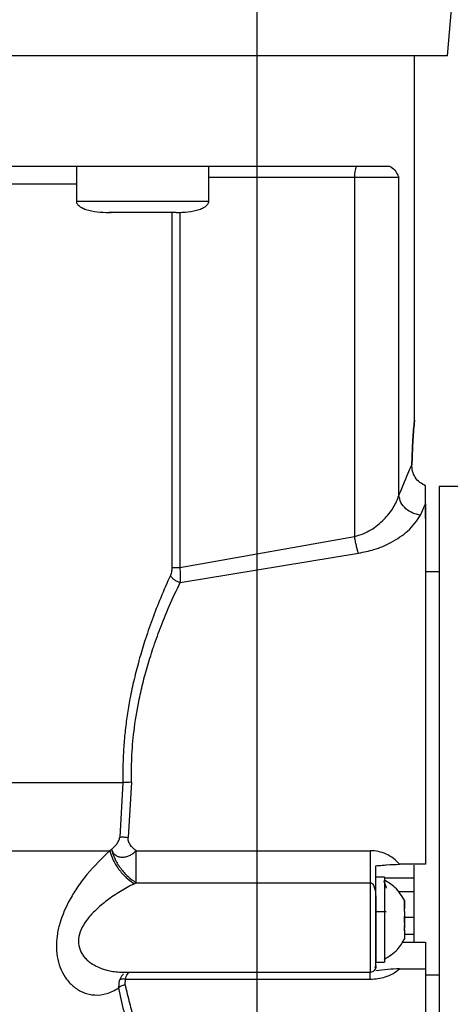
# Model space of a CAD drawing. Header units: inches. Extents: x 170 to 312, y 215 to 248.
# Tile 189 of 256: x 251.582 to 251.6549, y 224.0561 to 224.2207. Entities that reach past the tile are written whole.
import ezdxf

# ---------------------------------------------------------------- set-up
doc = ezdxf.new("R2010")
doc.units = ezdxf.units.IN
doc.header["$LTSCALE"] = 0.25
doc.header["$MEASUREMENT"] = 0
doc.layers.add('MOTOR LH', color=7, linetype='Continuous')

msp = doc.modelspace()

# ---------------------------------------------------------------- linework, layer by layer
at = {"layer": 'MOTOR LH'}
for p, q in [((251.6217632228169, 220.4169811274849), (251.6217632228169, 224.6116862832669)), ((251.6536074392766, 224.2146558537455), (251.6544955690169, 224.2248060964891)), ((251.6480707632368, 224.1537552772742), (251.648071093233, 224.2146558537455)), ((251.5915171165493, 224.1962011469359), (251.59151706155, 224.190295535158)), ((251.6136627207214, 224.190295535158), (251.6136627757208, 224.1962011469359)), ((251.6136627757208, 224.1943558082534), (251.6454686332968, 224.1943558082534)), ((251.6380604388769, 224.1943558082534), (251.6380601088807, 224.1343145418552)), ((251.6454683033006, 224.1411564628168), (251.6454686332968, 224.1943558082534)), ((251.6136627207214, 224.190295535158), (251.59151706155, 224.190295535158)), ((251.597053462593, 224.1884501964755), (251.5973093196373, 224.1884501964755)), ((251.5985904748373, 224.1884501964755), (251.5985088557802, 224.1884501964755)), ((251.6081263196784, 224.1884501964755), (251.6065893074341, 224.1884501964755)), ((251.6075046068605, 224.1884501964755), (251.6075042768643, 224.1291375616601)), ((251.6088157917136, 224.1885337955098), (251.6088154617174, 224.1291375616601)), ((251.6499161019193, 224.1397471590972), (251.6499161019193, 224.1427989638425)), ((251.6553234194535, 224.1426823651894), (251.6521860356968, 224.1426823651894)), ((251.6490725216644, 224.1378965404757), (251.6499161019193, 224.1397471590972)), ((251.6499161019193, 224.1373289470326), (251.6499161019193, 224.1391012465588)), ((251.6088154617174, 224.1291375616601), (251.6380601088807, 224.1343145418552)), ((251.6088562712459, 224.1266067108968), (251.6387010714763, 224.1315346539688)), ((251.6521860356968, 224.1283798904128), (251.6499161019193, 224.1283798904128)), ((251.5993069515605, 224.0931640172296), (251.5987700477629, 224.0840561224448)), ((251.6007479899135, 224.0932198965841), (251.600175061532, 224.0840068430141)), ((251.5974055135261, 224.081989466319), (251.5971080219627, 224.0817584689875)), ((251.6014949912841, 224.0817817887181), (251.6406884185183, 224.0817817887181)), ((251.6499157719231, 224.0795166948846), (251.6455846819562, 224.0795171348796)), ((251.6011659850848, 224.0762541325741), (251.6014950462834, 224.0764208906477)), ((251.6014950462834, 224.0764208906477), (251.6406884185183, 224.0764204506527)), ((251.643087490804, 224.0773527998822), (251.6416111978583, 224.0773527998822)), ((251.643087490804, 224.0773527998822), (251.643087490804, 224.0631422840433)), ((251.647941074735, 224.0772036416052), (251.643087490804, 224.0772040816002)), ((251.647941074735, 224.0748813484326), (251.6453586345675, 224.0748813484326)), ((251.643087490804, 224.0729321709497), (251.6431452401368, 224.0729321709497)), ((251.6464093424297, 224.0721454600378), (251.6464093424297, 224.0734482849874)), ((251.6416110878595, 224.072760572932), (251.6416110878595, 224.0631422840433)), ((251.6416110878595, 224.0716319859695), (251.6433273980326, 224.0716319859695)), ((251.6463728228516, 224.0720473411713), (251.6464093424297, 224.0720473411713)), ((251.6464093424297, 224.0720851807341), (251.6464093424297, 224.0720957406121)), ((251.6464093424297, 224.0715629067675), (251.6464093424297, 224.0712166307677)), ((251.6464093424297, 224.0696779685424), (251.6464093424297, 224.070816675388)), ((251.647941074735, 224.0706252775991), (251.6464093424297, 224.0706252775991)), ((251.6464093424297, 224.0685414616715), (251.6463619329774, 224.0685414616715)), ((251.6464093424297, 224.0684477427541), (251.6463751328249, 224.0684477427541)), ((251.6464093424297, 224.068931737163), (251.6464093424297, 224.0692784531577)), ((251.6464093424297, 224.0685414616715), (251.6464093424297, 224.0670467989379)), ((251.6460253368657, 224.0664774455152), (251.6499156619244, 224.0664774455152)), ((251.6464093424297, 224.0678572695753), (251.647941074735, 224.0678572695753)), ((251.6416110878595, 224.0631422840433), (251.643087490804, 224.0631422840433)), ((251.5992188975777, 224.0614817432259), (251.6406883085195, 224.0614817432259)), ((251.6414933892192, 224.062209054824), (251.6415455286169, 224.062368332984)), ((251.6415455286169, 224.062368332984), (251.6416110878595, 224.0625680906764)), ((251.6455846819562, 224.0620312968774), (251.6499156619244, 224.0620312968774)), ((251.5985843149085, 224.0588338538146), (251.5987340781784, 224.0601401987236)), ((251.5996576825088, 224.0593675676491), (251.5997144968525, 224.0603109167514)), ((251.5997144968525, 224.0603109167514), (251.6406883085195, 224.0603104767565)), ((251.6499156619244, 224.0610201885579), (251.6521855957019, 224.0610201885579))]:
    msp.add_line(p, q, dxfattribs=at)
at = {"layer": 'MOTOR LH', "flags": 128}
for points in [[(251.6536074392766, 224.2146558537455), (251.5200143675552, 224.2146558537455), (251.5114713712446, 224.2146562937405), (251.4648528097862, 224.2146562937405), (251.4582626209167, 224.2146567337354), (251.4291149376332, 224.2146567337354), (251.4262432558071, 224.2146571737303), (251.4210779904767, 224.2146571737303)], [(251.4831681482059, 224.1932492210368), (251.4861026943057, 224.1932492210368), (251.4920185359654, 224.1932487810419), (251.5487576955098, 224.1932487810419), (251.5560807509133, 224.1932483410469), (251.59151706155, 224.1932483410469)], [(251.6521860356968, 224.1426823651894), (251.6521860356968, 224.1276274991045), (251.6521859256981, 224.1233533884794), (251.6521859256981, 224.1084617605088), (251.6521858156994, 224.1030322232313), (251.6521858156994, 224.0919104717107), (251.6521857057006, 224.0863682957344), (251.6521857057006, 224.0707088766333), (251.6521855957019, 224.0660471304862), (251.6521855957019, 224.0480112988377), (251.6521854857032, 224.0470424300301), (251.6521854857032, 224.0467177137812)], [(251.4696085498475, 224.0931648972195), (251.4947935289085, 224.0931648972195), (251.5010829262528, 224.0931644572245), (251.5774963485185, 224.0931644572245), (251.5835741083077, 224.0931640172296), (251.5993069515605, 224.0931640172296)], [(251.4695794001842, 224.0817593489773), (251.4878061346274, 224.0817593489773), (251.4935303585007, 224.0817589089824), (251.5481458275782, 224.0817589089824), (251.5551942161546, 224.0817584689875), (251.5971080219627, 224.0817584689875)], [(251.6479411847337, 224.0793732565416), (251.647941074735, 224.0778601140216), (251.647941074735, 224.0664778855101)], [(251.6406884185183, 224.0764204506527), (251.6406884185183, 224.0694716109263), (251.6406883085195, 224.0670071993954), (251.6406883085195, 224.0614817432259)], [(251.6499156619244, 224.0664774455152), (251.6499156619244, 224.0491139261), (251.6499155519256, 224.047356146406), (251.6499155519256, 224.04579504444)]]:
    msp.add_lwpolyline(points, dxfattribs=at)
at = {"layer": 'MOTOR LH'}
msp.add_arc((251.6409576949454, 224.1948030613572), 0.002931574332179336, 151.5164735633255, 188.7755513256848, dxfattribs=at)
for points, knots in [([(251.4313091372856, 224.1962024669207), (251.4325672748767, 224.1962022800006), (251.4350836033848, 224.1962019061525), (251.4403602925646, 224.1962020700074), (251.4466632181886, 224.1962019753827), (251.4540336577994, 224.1962021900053), (251.4623541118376, 224.1962014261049), (251.4715386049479, 224.1962016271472), (251.4814791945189, 224.1962015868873), (251.4920621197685, 224.1962015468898), (251.5031654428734, 224.1962017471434), (251.51466125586, 224.196200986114), (251.5264183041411, 224.1962011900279), (251.5383006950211, 224.1962011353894), (251.5501720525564, 224.1962011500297), (251.5618960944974, 224.1962011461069), (251.5733376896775, 224.196201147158), (251.5843656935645, 224.1962011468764), (251.5948528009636, 224.1962011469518), (251.6046797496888, 224.1962011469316), (251.6137316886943, 224.1962011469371), (251.6219047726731, 224.1962011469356), (251.6291123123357, 224.196201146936), (251.6352404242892, 224.1962011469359), (251.6403321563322, 224.1962011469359), (251.6427182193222, 224.1962011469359), (251.6439112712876, 224.1962011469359)], [0, 0, 0, 0, 0.04166450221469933, 0.08333077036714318, 0.1249996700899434, 0.1666645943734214, 0.2083321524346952, 0.2499994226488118, 0.2916659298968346, 0.3333317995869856, 0.3749983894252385, 0.41666595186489, 0.4583324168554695, 0.4999992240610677, 0.5416660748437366, 0.583332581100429, 0.6249995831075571, 0.666666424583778, 0.7083332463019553, 0.7499985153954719, 0.7916666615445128, 0.8333329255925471, 0.8749985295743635, 0.9166671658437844, 0.9583328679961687, 1, 1, 1, 1]), ([(251.6439112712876, 224.1962011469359), (251.644209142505, 224.1960411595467), (251.6447939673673, 224.1957270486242), (251.645246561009, 224.1948071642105), (251.6454686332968, 224.1943558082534)], [0, 0, 0, 0, 0.5093340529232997, 1, 1, 1, 1]), ([(251.59152052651, 224.1903610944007), (251.591522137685, 224.1902756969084), (251.5915255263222, 224.1900960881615), (251.5916708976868, 224.1898376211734), (251.5919548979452, 224.1895442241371), (251.5924445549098, 224.1892434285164), (251.5940782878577, 224.1885873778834), (251.5956484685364, 224.1885126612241), (251.5969611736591, 224.1884501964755)], [0, 0, 0, 0, 0.0412916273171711, 0.08684490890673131, 0.1406116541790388, 0.2406821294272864, 0.3651937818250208, 1, 1, 1, 1]), ([(251.6082185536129, 224.1884501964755), (251.609531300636, 224.1885126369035), (251.6111015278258, 224.1885873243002), (251.6127352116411, 224.1892434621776), (251.6132249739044, 224.1895441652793), (251.6135087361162, 224.1898375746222), (251.6136543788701, 224.1900958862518), (251.6136577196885, 224.190275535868), (251.6136593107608, 224.1903610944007)], [0, 0, 0, 0, 0.6348033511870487, 0.7593126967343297, 0.8593888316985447, 0.9131484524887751, 0.9586367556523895, 1, 1, 1, 1]), ([(251.602589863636, 224.1884501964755), (251.6018522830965, 224.1884501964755), (251.6003770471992, 224.1884501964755), (251.5985167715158, 224.1884501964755), (251.5972151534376, 224.1884501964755), (251.5970458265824, 224.1884501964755), (251.5969611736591, 224.1884501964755)], [0, 0, 0, 0, 0.2500156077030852, 0.5000565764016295, 0.7500593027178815, 1, 1, 1, 1]), ([(251.6082185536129, 224.1884501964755), (251.6081339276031, 224.1884501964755), (251.6079646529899, 224.1884501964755), (251.6066629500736, 224.1884501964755), (251.6048027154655, 224.1884501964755), (251.6033274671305, 224.1884501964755), (251.602589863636, 224.1884501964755)], [0, 0, 0, 0, 0.2499386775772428, 0.4999440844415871, 0.7499790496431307, 1, 1, 1, 1]), ([(251.6476378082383, 224.1463158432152), (251.6476722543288, 224.1473479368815), (251.6477412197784, 224.1494143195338), (251.6479058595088, 224.1518255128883), (251.6480364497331, 224.153395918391), (251.6480878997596, 224.1539347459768), (251.6480364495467, 224.1533959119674), (251.6479058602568, 224.1518255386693), (251.6477412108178, 224.1494141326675), (251.6476722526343, 224.1473479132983), (251.6476378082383, 224.1463158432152)], [0, 0, 0, 0, 0.1249630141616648, 0.2501918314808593, 0.375240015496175, 0.4999929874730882, 0.6247459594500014, 0.7497941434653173, 0.8750229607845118, 1, 1, 1, 1]), ([(251.6454683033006, 224.1411564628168), (251.6457934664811, 224.1419537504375), (251.6464261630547, 224.1435050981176), (251.6471578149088, 224.1452152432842), (251.64748102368, 224.145956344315), (251.6476378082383, 224.1463158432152)], [0, 0, 0, 0, 0.3525121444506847, 0.6859116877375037, 0.9999999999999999, 0.9999999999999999, 0.9999999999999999, 0.9999999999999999]), ([(251.6499161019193, 224.1427989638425), (251.6495780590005, 224.1429660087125), (251.648901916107, 224.1433001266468), (251.6481566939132, 224.1441736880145), (251.6476932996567, 224.1452175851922), (251.6476563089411, 224.1459496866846), (251.6476378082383, 224.1463158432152)], [0, 0, 0, 0, 0.2499563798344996, 0.4999549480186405, 0.7499052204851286, 1, 1, 1, 1]), ([(251.6380601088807, 224.1343145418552), (251.6385416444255, 224.1344472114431), (251.6395160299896, 224.1347156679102), (251.6412589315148, 224.1356399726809), (251.643070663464, 224.1371365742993), (251.6446785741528, 224.1391630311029), (251.6452045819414, 224.1404907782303), (251.6454683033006, 224.1411564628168)], [0, 0, 0, 0, 0.1182711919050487, 0.2393213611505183, 0.4883332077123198, 0.7434686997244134, 1, 1, 1, 1]), ([(251.6490725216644, 224.1378965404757), (251.6486440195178, 224.1379756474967), (251.647756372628, 224.1381395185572), (251.6465904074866, 224.1389113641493), (251.6457371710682, 224.1399661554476), (251.6455558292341, 224.1407689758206), (251.6454683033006, 224.1411564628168)], [0, 0, 0, 0, 0.2413737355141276, 0.5000083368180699, 0.7586754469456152, 1, 1, 1, 1]), ([(251.6499161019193, 224.1397471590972), (251.6499160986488, 224.1384178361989), (251.6499160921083, 224.1357593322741), (251.6499161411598, 224.1299413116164), (251.6499159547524, 224.1230219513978), (251.6499159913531, 224.115097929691), (251.6499160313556, 224.1064765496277), (251.6499158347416, 224.0974581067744), (251.6499159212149, 224.088307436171), (251.6499158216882, 224.0824470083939), (251.6499157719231, 224.0795166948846)], [0, 0, 0, 0, 0.1250053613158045, 0.2499973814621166, 0.3750018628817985, 0.5000021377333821, 0.624998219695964, 0.7500007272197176, 0.874996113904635, 1, 1, 1, 1]), ([(251.6387010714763, 224.1315346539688), (251.6395840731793, 224.131707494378), (251.6415476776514, 224.1320918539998), (251.644435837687, 224.1333750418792), (251.6474477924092, 224.1354056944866), (251.6484862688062, 224.1369977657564), (251.6490725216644, 224.1378965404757)], [0, 0, 0, 0, 0.1711773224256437, 0.380661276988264, 0.65036365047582, 1, 1, 1, 1]), ([(251.6387010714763, 224.1315346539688), (251.6386410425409, 224.1317155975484), (251.6385195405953, 224.1320818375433), (251.6383455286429, 224.1327724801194), (251.6381862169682, 224.1335273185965), (251.6381018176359, 224.1340541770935), (251.6380601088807, 224.1343145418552)], [0, 0, 0, 0, 0.2470488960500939, 0.5000408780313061, 0.7529284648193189, 1, 1, 1, 1]), ([(251.6075042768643, 224.1291375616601), (251.6074923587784, 224.1289192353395), (251.6074651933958, 224.1284215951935), (251.6073151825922, 224.1280304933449), (251.6072309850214, 224.127810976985)], [0, 0, 0, 0, 0.4387232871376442, 1, 1, 1, 1]), ([(251.6075042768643, 224.1291375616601), (251.6075778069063, 224.1291375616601), (251.6077248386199, 224.1291375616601), (251.6080411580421, 224.1291375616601), (251.6084065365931, 224.1291375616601), (251.6086791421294, 224.1291375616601), (251.6088154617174, 224.1291375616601)], [0, 0, 0, 0, 0.2499901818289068, 0.4998839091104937, 0.7499110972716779, 1, 1, 1, 1]), ([(251.6088154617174, 224.1291375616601), (251.6088481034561, 224.128716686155), (251.6089200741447, 224.1277887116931), (251.6088788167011, 224.1270246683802), (251.6088562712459, 224.1266071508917)], [0, 0, 0, 0, 0.4535421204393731, 1, 1, 1, 1]), ([(251.6072309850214, 224.127810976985), (251.6066894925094, 224.1265851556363), (251.605644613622, 224.124219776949), (251.6041938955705, 224.1204927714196), (251.6029781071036, 224.1169771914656), (251.601973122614, 224.1136442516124), (251.6011479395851, 224.1104517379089), (251.6004920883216, 224.1073698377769), (251.5999930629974, 224.1044192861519), (251.5996352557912, 224.1016150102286), (251.5993989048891, 224.0988033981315), (251.5992753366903, 224.0959838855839), (251.5992964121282, 224.094104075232), (251.5993069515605, 224.0931640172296)], [0, 0, 0, 0, 0.1290318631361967, 0.2489834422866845, 0.3596689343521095, 0.4517581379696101, 0.5420012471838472, 0.6309113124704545, 0.7060594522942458, 0.7802100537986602, 0.8536768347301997, 0.926826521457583, 1, 1, 1, 1]), ([(251.6088562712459, 224.1266067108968), (251.6086855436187, 224.1266623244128), (251.6083360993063, 224.1267761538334), (251.6078565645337, 224.1270702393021), (251.6074590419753, 224.1274253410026), (251.6073058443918, 224.1276843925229), (251.6072309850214, 224.127810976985)], [0, 0, 0, 0, 0.2442937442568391, 0.5000190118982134, 0.7556863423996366, 1, 1, 1, 1]), ([(251.6007479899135, 224.0932198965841), (251.6007411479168, 224.0945693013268), (251.6007266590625, 224.097426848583), (251.6011190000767, 224.1019721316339), (251.6017851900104, 224.1061287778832), (251.6026134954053, 224.1097918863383), (251.6034521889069, 224.1128726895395), (251.6044794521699, 224.1160964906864), (251.6056915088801, 224.1193998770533), (251.6071713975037, 224.1230043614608), (251.6082518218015, 224.1253143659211), (251.6088562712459, 224.1266067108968)], [0, 0, 0, 0, 0.1082425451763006, 0.2292182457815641, 0.3670312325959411, 0.4518303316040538, 0.5421950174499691, 0.6382021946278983, 0.746058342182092, 0.8579309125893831, 1, 1, 1, 1]), ([(251.6007479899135, 224.0932198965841), (251.600611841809, 224.0932163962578), (251.6003359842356, 224.0932093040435), (251.5999427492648, 224.0931955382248), (251.5995842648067, 224.0931801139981), (251.5993986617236, 224.0931693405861), (251.5993069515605, 224.0931640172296)], [0, 0, 0, 0, 0.2467304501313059, 0.4999148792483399, 0.7528980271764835, 0.9999999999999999, 0.9999999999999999, 0.9999999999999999, 0.9999999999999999]), ([(251.5974055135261, 224.081989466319), (251.5977057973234, 224.0822595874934), (251.5981577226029, 224.08266611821), (251.5985592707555, 224.0833476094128), (251.5987143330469, 224.0837605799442), (251.5987516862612, 224.0839587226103), (251.5987700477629, 224.0840561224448)], [0, 0, 0, 0, 0.5138927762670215, 0.773405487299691, 0.8886142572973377, 0.9999999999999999, 0.9999999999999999, 0.9999999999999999, 0.9999999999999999]), ([(251.5987700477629, 224.0840561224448), (251.5988606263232, 224.0840646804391), (251.5990441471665, 224.0840820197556), (251.599392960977, 224.0840799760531), (251.5997752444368, 224.0840563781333), (251.6000428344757, 224.0840232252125), (251.600175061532, 224.0840068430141)], [0, 0, 0, 0, 0.2464853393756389, 0.4994029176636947, 0.7526347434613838, 1, 1, 1, 1]), ([(251.6014949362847, 224.0817817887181), (251.6011374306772, 224.0820822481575), (251.6005964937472, 224.0825368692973), (251.6002311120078, 224.0832636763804), (251.600148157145, 224.083699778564), (251.6001661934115, 224.083905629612), (251.600175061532, 224.0840068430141)], [0, 0, 0, 0, 0.5093131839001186, 0.7706349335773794, 0.8872251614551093, 1, 1, 1, 1]), ([(251.5971080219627, 224.0817584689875), (251.5958020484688, 224.0805115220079), (251.5939279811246, 224.0787221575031), (251.5917641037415, 224.0758377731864), (251.5900974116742, 224.0731826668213), (251.5888484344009, 224.0703614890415), (251.5882360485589, 224.067584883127), (251.5881102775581, 224.0655365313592), (251.5883364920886, 224.0635818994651), (251.5889337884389, 224.0617768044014), (251.5898703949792, 224.0601967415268), (251.5911464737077, 224.0588902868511), (251.5927422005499, 224.0579587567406), (251.5945976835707, 224.0575596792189), (251.5965944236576, 224.0577630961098), (251.597920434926, 224.0584766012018), (251.5985843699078, 224.0588338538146)], [0, 0, 0, 0, 0.1391143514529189, 0.1996286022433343, 0.2565761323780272, 0.3588567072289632, 0.4090681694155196, 0.4578746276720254, 0.510806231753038, 0.5649479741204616, 0.6229403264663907, 0.6865974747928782, 0.7576487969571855, 0.8354375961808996, 0.9176034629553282, 1, 1, 1, 1]), ([(251.5971080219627, 224.0817584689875), (251.597253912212, 224.0812733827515), (251.5975540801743, 224.0802753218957), (251.5985348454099, 224.0786928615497), (251.5997847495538, 224.0772515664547), (251.6007146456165, 224.076580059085), (251.6011659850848, 224.0762541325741)], [0, 0, 0, 0, 0.2433159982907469, 0.5006206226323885, 0.7576184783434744, 1, 1, 1, 1]), ([(251.5974055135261, 224.081989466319), (251.5974233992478, 224.0819231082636), (251.5974716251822, 224.0817441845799), (251.5976399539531, 224.0814219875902), (251.5979531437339, 224.0810818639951), (251.5982855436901, 224.0808937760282), (251.5986517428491, 224.080758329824), (251.5990954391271, 224.0806764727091), (251.5997562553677, 224.0807305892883), (251.6004054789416, 224.080953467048), (251.6010033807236, 224.0812899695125), (251.6013305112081, 224.0816172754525), (251.6014949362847, 224.0817817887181)], [0, 0, 0, 0, 0.04654761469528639, 0.1255080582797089, 0.2503904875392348, 0.3617497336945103, 0.3752916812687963, 0.5003410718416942, 0.6380593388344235, 0.750408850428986, 0.8745483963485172, 1, 1, 1, 1]), ([(251.5974115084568, 224.081994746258), (251.5975530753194, 224.081499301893), (251.5978447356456, 224.0804785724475), (251.5988282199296, 224.0788676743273), (251.6000929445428, 224.0774095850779), (251.601036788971, 224.0767439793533), (251.6014949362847, 224.0764208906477)], [0, 0, 0, 0, 0.24268176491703, 0.4999803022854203, 0.7572876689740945, 1, 1, 1, 1]), ([(251.6014949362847, 224.0764208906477), (251.6014949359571, 224.0767903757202), (251.6014949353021, 224.0775292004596), (251.601494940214, 224.0788981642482), (251.601494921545, 224.0803521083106), (251.6014949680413, 224.0813053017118), (251.6014949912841, 224.0817817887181)], [0, 0, 0, 0, 0.250044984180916, 0.4999915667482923, 0.7500533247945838, 1, 1, 1, 1]), ([(251.6455846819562, 224.0795171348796), (251.6452556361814, 224.0798610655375), (251.6445994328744, 224.0805469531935), (251.6433628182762, 224.0812491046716), (251.6420454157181, 224.0817020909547), (251.6411410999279, 224.0817552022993), (251.6406884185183, 224.0817817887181)], [0, 0, 0, 0, 0.2597503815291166, 0.5180101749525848, 0.7587260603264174, 1, 1, 1, 1]), ([(251.6406884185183, 224.0817817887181), (251.6406884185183, 224.0813051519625), (251.6406884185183, 224.0803519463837), (251.6406884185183, 224.0788979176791), (251.6406884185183, 224.0775288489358), (251.6406884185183, 224.0767899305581), (251.6406884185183, 224.0764204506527)], [0, 0, 0, 0, 0.2500044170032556, 0.4999732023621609, 0.749972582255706, 1, 1, 1, 1]), ([(251.6416111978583, 224.0792641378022), (251.6418916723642, 224.0792868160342), (251.6424500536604, 224.0793319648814), (251.6430384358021, 224.0793879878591), (251.6440729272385, 224.0794773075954), (251.644846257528, 224.0794976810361), (251.6455846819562, 224.0795171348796)], [0, 0, 0, 0, 0.2125853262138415, 0.4232244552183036, 0.4492584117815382, 1, 1, 1, 1]), ([(251.6416110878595, 224.072707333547), (251.6416110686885, 224.0736077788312), (251.6416110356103, 224.0751614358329), (251.6416112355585, 224.0771571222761), (251.6416112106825, 224.07854711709), (251.6416111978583, 224.0792636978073)], [0, 0, 0, 0, 0.4004220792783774, 0.6909010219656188, 1, 1, 1, 1]), ([(251.6011659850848, 224.0762541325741), (251.6003980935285, 224.0758413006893), (251.5988647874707, 224.0750169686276), (251.5966993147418, 224.0735503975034), (251.5948449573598, 224.0720194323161), (251.5934343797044, 224.0705015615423), (251.5924272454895, 224.0689985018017), (251.5918442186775, 224.0674296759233), (251.5918332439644, 224.0658555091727), (251.5922825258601, 224.0647491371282), (251.5928257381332, 224.0639924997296), (251.5933545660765, 224.0634428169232), (251.594030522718, 224.0629168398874), (251.5948680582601, 224.0624279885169), (251.5957519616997, 224.0620548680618), (251.5966789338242, 224.0617750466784), (251.5976505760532, 224.0615795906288), (251.598581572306, 224.0614813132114), (251.5991890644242, 224.0614870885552), (251.5994135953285, 224.0614892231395)], [0, 0, 0, 0, 0.1027754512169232, 0.2052193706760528, 0.2967677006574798, 0.3700383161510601, 0.4316755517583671, 0.4935504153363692, 0.5537972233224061, 0.6158798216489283, 0.6472448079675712, 0.6815443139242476, 0.7225222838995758, 0.7690680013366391, 0.8213040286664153, 0.8621826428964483, 0.9107440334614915, 0.967010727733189, 1, 1, 1, 1]), ([(251.6406884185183, 224.0764204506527), (251.6407234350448, 224.0764174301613), (251.6407958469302, 224.0764111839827), (251.6409440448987, 224.0763450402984), (251.6412184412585, 224.076076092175), (251.6416371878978, 224.074870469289), (251.6416225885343, 224.073660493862), (251.6416110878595, 224.072707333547)], [0, 0, 0, 0, 0.02484032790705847, 0.05136817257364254, 0.1148328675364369, 0.3027080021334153, 1, 1, 1, 1]), ([(251.6428815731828, 224.0766659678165), (251.6429210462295, 224.0766139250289), (251.6430685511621, 224.0764194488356), (251.6432185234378, 224.0760987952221), (251.6433137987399, 224.0757547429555), (251.643323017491, 224.0755966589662), (251.6433273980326, 224.075521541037)], [0, 0, 0, 0, 0.1680507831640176, 0.6279809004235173, 0.8232249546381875, 1, 1, 1, 1]), ([(251.6464508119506, 224.0733783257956), (251.6459650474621, 224.0741947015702), (251.6450976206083, 224.0756524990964), (251.6436417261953, 224.0765066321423), (251.6430011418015, 224.0768824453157)], [0, 0, 0, 0, 0.5600062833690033, 1, 1, 1, 1]), ([(251.6463592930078, 224.0735662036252), (251.6463589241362, 224.0735670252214), (251.6463576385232, 224.0735698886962), (251.6463577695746, 224.0735695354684), (251.6463578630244, 224.0735692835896)], [0, 0, 0, 0, 0.2869228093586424, 0.9999999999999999, 0.9999999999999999, 0.9999999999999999, 0.9999999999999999]), ([(251.6464093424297, 224.0734482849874), (251.6464093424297, 224.0733757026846), (251.6464093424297, 224.0732305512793), (251.6464093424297, 224.0726927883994), (251.6464093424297, 224.0722725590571), (251.6464093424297, 224.0721327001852)], [0, 0, 0, 0, 0.4002299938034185, 0.8003871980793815, 1, 1, 1, 1]), ([(251.6416110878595, 224.0625680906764), (251.6416110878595, 224.0627128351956), (251.6416110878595, 224.0630022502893), (251.6416110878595, 224.0638482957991), (251.6416110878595, 224.0649521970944), (251.6416110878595, 224.0662968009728), (251.6416110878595, 224.0678145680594), (251.6416110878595, 224.0694385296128), (251.6416110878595, 224.071105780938), (251.6416110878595, 224.0721726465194), (251.6416110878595, 224.0727060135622)], [0, 0, 0, 0, 0.1250352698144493, 0.2500066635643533, 0.3750319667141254, 0.5000101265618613, 0.6249960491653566, 0.7499936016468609, 0.8750122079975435, 1, 1, 1, 1]), ([(251.6428297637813, 224.0716319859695), (251.6428966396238, 224.0716128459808), (251.6429966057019, 224.071584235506), (251.6430648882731, 224.071496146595), (251.643087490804, 224.0714669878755)], [0, 0, 0, 0, 0.6689853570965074, 1, 1, 1, 1]), ([(251.6464093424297, 224.0721327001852), (251.6463960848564, 224.072109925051), (251.6463695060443, 224.0720642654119), (251.6463547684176, 224.0719399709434), (251.6463615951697, 224.071791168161), (251.6463837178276, 224.0716607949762), (251.6464031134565, 224.0715867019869), (251.6464093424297, 224.0715629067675)], [0, 0, 0, 0, 0.2291828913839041, 0.4594663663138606, 0.6794001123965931, 0.8970382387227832, 0.9999999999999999, 0.9999999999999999, 0.9999999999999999, 0.9999999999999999]), ([(251.6464093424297, 224.0715629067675), (251.6464093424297, 224.0712187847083), (251.6464093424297, 224.0705304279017), (251.6464093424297, 224.0696028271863), (251.6464093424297, 224.0690993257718), (251.6464093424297, 224.068931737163)], [0, 0, 0, 0, 0.4000966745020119, 0.8003243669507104, 1, 1, 1, 1]), ([(251.6464093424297, 224.068931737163), (251.6463960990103, 224.0688779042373), (251.646369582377, 224.0687701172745), (251.6463546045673, 224.0686106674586), (251.646361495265, 224.0684779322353), (251.6463836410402, 224.0683990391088), (251.6464031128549, 224.0683712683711), (251.6464093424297, 224.0683623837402)], [0, 0, 0, 0, 0.2290631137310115, 0.458641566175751, 0.6789921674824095, 0.8973006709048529, 1, 1, 1, 1]), ([(251.6464093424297, 224.0683623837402), (251.6464093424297, 224.0680909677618), (251.6464093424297, 224.0675481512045), (251.6464093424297, 224.0671570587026), (251.6464093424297, 224.067074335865), (251.6464093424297, 224.0670467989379)], [0, 0, 0, 0, 0.4001761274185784, 0.8003295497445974, 0.9999999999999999, 0.9999999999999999, 0.9999999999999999, 0.9999999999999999]), ([(251.6430010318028, 224.0636126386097), (251.643809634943, 224.0641112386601), (251.6452535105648, 224.0650015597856), (251.6460849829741, 224.0664704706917), (251.6464508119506, 224.0671167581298)], [0, 0, 0, 0, 0.5600227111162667, 1, 1, 1, 1]), ([(251.6464093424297, 224.0670467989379), (251.6463961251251, 224.0670155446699), (251.6463696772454, 224.0669530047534), (251.6463583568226, 224.0669272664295), (251.6463579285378, 224.066925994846), (251.6463578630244, 224.0669258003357)], [0, 0, 0, 0, 0.4583420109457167, 0.917144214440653, 1, 1, 1, 1]), ([(251.5997144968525, 224.0603109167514), (251.5998116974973, 224.0606267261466), (251.5999673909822, 224.0611325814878), (251.6002124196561, 224.0613863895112), (251.600304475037, 224.0614817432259)], [0, 0, 0, 0, 0.6243077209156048, 1, 1, 1, 1]), ([(251.6406834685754, 224.0614901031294), (251.6407101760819, 224.0614874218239), (251.6408409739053, 224.0614742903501), (251.6410807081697, 224.0615530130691), (251.6413553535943, 224.0617360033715), (251.6415443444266, 224.062012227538), (251.6416071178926, 224.0622498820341), (251.6416104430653, 224.0623793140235), (251.6416110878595, 224.0624044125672)], [0, 0, 0, 0, 0.05545059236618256, 0.2715647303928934, 0.5017375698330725, 0.7317853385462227, 0.9479896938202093, 1, 1, 1, 1]), ([(251.6406883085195, 224.0603104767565), (251.641116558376, 224.0603279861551), (251.6419732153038, 224.0603630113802), (251.6432584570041, 224.0606717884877), (251.6445311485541, 224.0611892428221), (251.6452249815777, 224.0617438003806), (251.6455846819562, 224.0620312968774)], [0, 0, 0, 0, 0.2283352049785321, 0.4567542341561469, 0.7183678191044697, 1, 1, 1, 1]), ([(251.6406883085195, 224.0603104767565), (251.6406883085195, 224.0606422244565), (251.6406883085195, 224.0611420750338), (251.6406883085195, 224.0613962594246), (251.6406883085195, 224.0614817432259)], [0, 0, 0, 0, 0.6636937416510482, 1, 1, 1, 1]), ([(251.6416110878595, 224.0625680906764), (251.6416110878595, 224.062409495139), (251.6416110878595, 224.062157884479), (251.6416110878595, 224.062162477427), (251.6416110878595, 224.0621641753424)], [0, 0, 0, 0, 0.6303212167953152, 1, 1, 1, 1]), ([(251.6455846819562, 224.0620312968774), (251.6449201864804, 224.0620011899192), (251.6435820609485, 224.0619405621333), (251.6422710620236, 224.0617822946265), (251.6416110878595, 224.0617026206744)], [0, 0, 0, 0, 0.4965867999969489, 1, 1, 1, 1]), ([(251.5997144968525, 224.0603109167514), (251.5996226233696, 224.0603225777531), (251.5994358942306, 224.0603462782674), (251.5991690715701, 224.0603230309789), (251.5989240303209, 224.0602584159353), (251.598797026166, 224.060179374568), (251.5987340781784, 224.0601401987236)], [0, 0, 0, 0, 0.2445408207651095, 0.49701932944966, 0.7507040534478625, 1, 1, 1, 1]), ([(251.5994122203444, 224.0611931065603), (251.5993384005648, 224.0611337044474), (251.59904652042, 224.0608988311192), (251.598867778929, 224.0604646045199), (251.5987342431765, 224.0601401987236)], [0, 0, 0, 0, 0.2529112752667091, 1, 1, 1, 1]), ([(251.5985843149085, 224.0588338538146), (251.598647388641, 224.0589012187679), (251.5987756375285, 224.0590381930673), (251.5990408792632, 224.059199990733), (251.5993407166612, 224.059319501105), (251.5995531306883, 224.0593517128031), (251.5996576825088, 224.0593675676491)], [0, 0, 0, 0, 0.2458823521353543, 0.4999567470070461, 0.7538748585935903, 1, 1, 1, 1]), ([(251.6024745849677, 224.0459904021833), (251.602367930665, 224.0462598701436), (251.6021543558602, 224.0467994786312), (251.6017102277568, 224.0479706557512), (251.6011739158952, 224.0494487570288), (251.6004386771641, 224.0516452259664), (251.5995196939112, 224.0546386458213), (251.5988960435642, 224.0574359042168), (251.5985843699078, 224.0588338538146)], [0, 0, 0, 0, 0.1266017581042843, 0.2535195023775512, 0.3992195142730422, 0.544867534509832, 0.7725443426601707, 0.9999999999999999, 0.9999999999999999, 0.9999999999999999, 0.9999999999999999]), ([(251.5996576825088, 224.0593675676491), (251.5998994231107, 224.0583289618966), (251.6003831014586, 224.056250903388), (251.6011875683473, 224.0535698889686), (251.6019737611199, 224.0512328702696), (251.6026984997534, 224.0492860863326), (251.6033152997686, 224.0477424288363), (251.6037829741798, 224.0466271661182), (251.604086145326, 224.0459255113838), (251.6041248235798, 224.0458385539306), (251.6041439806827, 224.0457954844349)], [0, 0, 0, 0, 0.1247332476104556, 0.2495682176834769, 0.3745140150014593, 0.4995224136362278, 0.6245990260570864, 0.7497118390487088, 0.8760338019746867, 1, 1, 1, 1])]:
    msp.add_open_spline(points, degree=3, knots=knots, dxfattribs=at)

doc.saveas('drawing.dxf')
